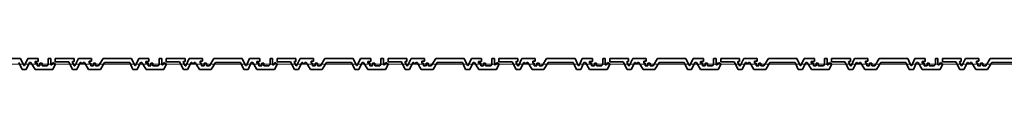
# Model space of a CAD drawing. Header units: metres. Extents: x -177922 to 5550634, y -507967 to 368279.
# Tile 36 of 125: x 3683296 to 3686851, y -83084 to -83044. Entities that reach past the tile are written whole.
import ezdxf

# ---------------------------------------------------------------- set-up
doc = ezdxf.new("R2010")
doc.units = ezdxf.units.M
doc.header["$LTSCALE"] = 0.05
doc.header["$PDSIZE"] = 0.8
doc.layers.add('A_1_Fassaden', color=7, linetype='Continuous')

msp = doc.modelspace()

# ---------------------------------------------------------------- linework, layer by layer
at = {"layer": 'A_1_Fassaden', "color": 45, "linetype": 'Continuous', "lineweight": 18}
for p, q in [((3683425.042, -83063.926), (3683024.678, -83063.926)), ((3683425.042, -83063.926), (3683024.678, -83063.926)), ((3683825.405, -83063.926), (3683425.042, -83063.926)), ((3683825.405, -83063.926), (3683425.042, -83063.926)), ((3684225.769, -83063.926), (3683825.405, -83063.926)), ((3684225.769, -83063.926), (3683825.405, -83063.926)), ((3684626.133, -83063.926), (3684225.769, -83063.926)), ((3684626.133, -83063.926), (3684225.769, -83063.926)), ((3685026.496, -83063.926), (3684626.133, -83063.926)), ((3685026.496, -83063.926), (3684626.133, -83063.926)), ((3685426.86, -83063.926), (3685026.496, -83063.926)), ((3685426.86, -83063.926), (3685026.496, -83063.926)), ((3685827.224, -83063.926), (3685426.86, -83063.926)), ((3685827.224, -83063.926), (3685426.86, -83063.926)), ((3686227.587, -83063.926), (3685827.224, -83063.926)), ((3686227.587, -83063.926), (3685827.224, -83063.926)), ((3686627.951, -83063.926), (3686227.587, -83063.926)), ((3686627.951, -83063.926), (3686227.587, -83063.926)), ((3687028.315, -83063.926), (3686627.951, -83063.926)), ((3687028.315, -83063.926), (3686627.951, -83063.926))]:
    msp.add_line(p, q, dxfattribs=at)
at = {"layer": 'A_1_Fassaden', "color": 7, "linetype": 'Continuous', "lineweight": 35}
for p, q in [((3683299.43, -83043.926), (3683196.942, -83043.926)), ((3683293.304, -83058.615), (3683304.991, -83083.926)), ((3683299.43, -83043.926), (3683311.117, -83069.236)), ((3683313.999, -83069.236), (3683311.117, -83069.236)), ((3683325.686, -83043.926), (3683313.999, -83069.236)), ((3683331.809, -83058.615), (3683320.122, -83083.926)), ((3683362.791, -83043.926), (3683325.686, -83043.926)), ((3683337.11, -83058.615), (3683331.809, -83058.615)), ((3683337.11, -83058.615), (3683352.274, -83083.926)), ((3683351.643, -83054.551), (3683351.643, -83061.419)), ((3683362.791, -83054.551), (3683351.643, -83054.551)), ((3683359.502, -83061.419), (3683351.643, -83061.419)), ((3683359.502, -83061.419), (3683359.502, -83071.061)), ((3683369.537, -83071.061), (3683359.502, -83071.061)), ((3683362.791, -83043.926), (3683362.791, -83054.551)), ((3683369.537, -83061.419), (3683369.537, -83071.061)), ((3683377.178, -83061.419), (3683369.537, -83061.419)), ((3683377.178, -83061.419), (3683377.178, -83071.061)), ((3683395.472, -83071.061), (3683377.178, -83071.061)), ((3683399.521, -83065.704), (3683395.472, -83071.061)), ((3683399.521, -83043.926), (3683399.521, -83065.704)), ((3683408.817, -83043.926), (3683399.521, -83043.926)), ((3683408.817, -83043.926), (3683408.817, -83066.617)), ((3683412.716, -83066.617), (3683408.817, -83066.617)), ((3683417.35, -83058.946), (3683412.716, -83066.617)), ((3683425.042, -83065.944), (3683416.133, -83083.926)), ((3683417.35, -83058.946), (3683425.042, -83062.884)), ((3683425.042, -83043.926), (3683425.042, -83055.591)), ((3683492.949, -83043.926), (3683425.042, -83043.926)), ((3683473.441, -83055.591), (3683425.042, -83055.591)), ((3683425.042, -83062.884), (3683425.042, -83065.944)), ((3683473.441, -83055.591), (3683487.566, -83083.926)), ((3683487.496, -83054.831), (3683486.693, -83056.758)), ((3683486.693, -83056.758), (3683493.31, -83070.03)), ((3683492.949, -83054.831), (3683487.496, -83054.831)), ((3683492.949, -83043.926), (3683492.949, -83054.831)), ((3683495.306, -83070.03), (3683493.31, -83070.03)), ((3683508.319, -83043.926), (3683495.306, -83070.03)), ((3683514.842, -83058.615), (3683502.224, -83083.926)), ((3683556.18, -83043.926), (3683508.319, -83043.926)), ((3683517.912, -83058.615), (3683514.842, -83058.615)), ((3683517.912, -83058.615), (3683519.683, -83062.757)), ((3683523.626, -83062.757), (3683519.683, -83062.757)), ((3683525.397, -83058.615), (3683523.626, -83062.757)), ((3683529.942, -83058.615), (3683525.397, -83058.615)), ((3683529.942, -83058.615), (3683545.279, -83083.926)), ((3683547.374, -83054.126), (3683547.374, -83061.47)), ((3683556.18, -83054.126), (3683547.374, -83054.126)), ((3683552.745, -83061.47), (3683547.374, -83061.47)), ((3683552.745, -83061.47), (3683552.745, -83070.243)), ((3683562.509, -83070.243), (3683552.745, -83070.243)), ((3683556.18, -83043.926), (3683556.18, -83054.126)), ((3683562.509, -83061.47), (3683562.509, -83070.243)), ((3683570.38, -83061.47), (3683562.509, -83061.47)), ((3683570.38, -83061.47), (3683570.38, -83070.243)), ((3683581.359, -83070.243), (3683570.38, -83070.243)), ((3683597.305, -83043.926), (3683581.359, -83070.243)), ((3683602.889, -83058.615), (3683587.553, -83083.926)), ((3683699.794, -83043.926), (3683597.305, -83043.926)), ((3683693.668, -83058.615), (3683602.889, -83058.615)), ((3683693.668, -83058.615), (3683705.355, -83083.926)), ((3683699.794, -83043.926), (3683711.481, -83069.236)), ((3683714.363, -83069.236), (3683711.481, -83069.236)), ((3683726.05, -83043.926), (3683714.363, -83069.236)), ((3683732.173, -83058.615), (3683720.486, -83083.926)), ((3683763.154, -83043.926), (3683726.05, -83043.926)), ((3683737.473, -83058.615), (3683732.173, -83058.615)), ((3683737.473, -83058.615), (3683752.637, -83083.926)), ((3683752.007, -83054.551), (3683752.007, -83061.419)), ((3683763.154, -83054.551), (3683752.007, -83054.551)), ((3683759.866, -83061.419), (3683752.007, -83061.419)), ((3683759.866, -83061.419), (3683759.866, -83071.061)), ((3683769.901, -83071.061), (3683759.866, -83071.061)), ((3683763.154, -83043.926), (3683763.154, -83054.551)), ((3683769.901, -83061.419), (3683769.901, -83071.061)), ((3683777.542, -83061.419), (3683769.901, -83061.419)), ((3683777.542, -83061.419), (3683777.542, -83071.061)), ((3683795.836, -83071.061), (3683777.542, -83071.061)), ((3683799.884, -83065.704), (3683795.836, -83071.061)), ((3683799.884, -83043.926), (3683799.884, -83065.704)), ((3683809.181, -83043.926), (3683799.884, -83043.926)), ((3683809.181, -83043.926), (3683809.181, -83066.617)), ((3683813.08, -83066.617), (3683809.181, -83066.617)), ((3683817.714, -83058.946), (3683813.08, -83066.617)), ((3683825.405, -83065.944), (3683816.497, -83083.926)), ((3683817.714, -83058.946), (3683825.405, -83062.884)), ((3683825.405, -83043.926), (3683825.405, -83055.591)), ((3683893.313, -83043.926), (3683825.405, -83043.926)), ((3683873.805, -83055.591), (3683825.405, -83055.591)), ((3683825.405, -83062.884), (3683825.405, -83065.944)), ((3683873.805, -83055.591), (3683887.93, -83083.926)), ((3683887.86, -83054.831), (3683887.057, -83056.758)), ((3683887.057, -83056.758), (3683893.674, -83070.03)), ((3683893.313, -83054.831), (3683887.86, -83054.831)), ((3683893.313, -83043.926), (3683893.313, -83054.831)), ((3683895.67, -83070.03), (3683893.674, -83070.03)), ((3683908.683, -83043.926), (3683895.67, -83070.03)), ((3683915.205, -83058.615), (3683902.588, -83083.926)), ((3683956.544, -83043.926), (3683908.683, -83043.926)), ((3683918.276, -83058.615), (3683915.205, -83058.615)), ((3683918.276, -83058.615), (3683920.047, -83062.757)), ((3683923.989, -83062.757), (3683920.047, -83062.757)), ((3683925.761, -83058.615), (3683923.989, -83062.757)), ((3683930.306, -83058.615), (3683925.761, -83058.615)), ((3683930.306, -83058.615), (3683945.642, -83083.926)), ((3683947.738, -83054.126), (3683947.738, -83061.47)), ((3683956.544, -83054.126), (3683947.738, -83054.126)), ((3683953.109, -83061.47), (3683947.738, -83061.47)), ((3683953.109, -83061.47), (3683953.109, -83070.243)), ((3683962.872, -83070.243), (3683953.109, -83070.243)), ((3683956.544, -83043.926), (3683956.544, -83054.126)), ((3683962.872, -83061.47), (3683962.872, -83070.243)), ((3683970.744, -83061.47), (3683962.872, -83061.47)), ((3683970.744, -83061.47), (3683970.744, -83070.243)), ((3683981.723, -83070.243), (3683970.744, -83070.243)), ((3683997.669, -83043.926), (3683981.723, -83070.243)), ((3684003.253, -83058.615), (3683987.917, -83083.926)), ((3684100.158, -83043.926), (3683997.669, -83043.926)), ((3684094.031, -83058.615), (3684003.253, -83058.615)), ((3684094.031, -83058.615), (3684105.719, -83083.926)), ((3684100.158, -83043.926), (3684111.845, -83069.236)), ((3684114.726, -83069.236), (3684111.845, -83069.236)), ((3684126.413, -83043.926), (3684114.726, -83069.236)), ((3684132.537, -83058.615), (3684120.849, -83083.926)), ((3684163.518, -83043.926), (3684126.413, -83043.926)), ((3684137.837, -83058.615), (3684132.537, -83058.615)), ((3684137.837, -83058.615), (3684153.001, -83083.926)), ((3684152.371, -83054.551), (3684152.371, -83061.419)), ((3684163.518, -83054.551), (3684152.371, -83054.551)), ((3684160.229, -83061.419), (3684152.371, -83061.419)), ((3684160.229, -83061.419), (3684160.229, -83071.061)), ((3684170.264, -83071.061), (3684160.229, -83071.061)), ((3684163.518, -83043.926), (3684163.518, -83054.551)), ((3684170.264, -83061.419), (3684170.264, -83071.061)), ((3684177.905, -83061.419), (3684170.264, -83061.419)), ((3684177.905, -83061.419), (3684177.905, -83071.061)), ((3684196.199, -83071.061), (3684177.905, -83071.061)), ((3684200.248, -83065.704), (3684196.199, -83071.061)), ((3684200.248, -83043.926), (3684200.248, -83065.704)), ((3684209.544, -83043.926), (3684200.248, -83043.926)), ((3684209.544, -83043.926), (3684209.544, -83066.617)), ((3684213.444, -83066.617), (3684209.544, -83066.617)), ((3684218.077, -83058.946), (3684213.444, -83066.617)), ((3684225.769, -83065.944), (3684216.86, -83083.926)), ((3684218.077, -83058.946), (3684225.769, -83062.884)), ((3684225.769, -83043.926), (3684225.769, -83055.591)), ((3684293.677, -83043.926), (3684225.769, -83043.926)), ((3684274.168, -83055.591), (3684225.769, -83055.591)), ((3684225.769, -83062.884), (3684225.769, -83065.944)), ((3684274.168, -83055.591), (3684288.293, -83083.926)), ((3684288.223, -83054.831), (3684287.421, -83056.758)), ((3684287.421, -83056.758), (3684294.037, -83070.03)), ((3684293.677, -83054.831), (3684288.223, -83054.831)), ((3684293.677, -83043.926), (3684293.677, -83054.831)), ((3684296.033, -83070.03), (3684294.037, -83070.03)), ((3684309.047, -83043.926), (3684296.033, -83070.03)), ((3684315.569, -83058.615), (3684302.951, -83083.926)), ((3684356.908, -83043.926), (3684309.047, -83043.926)), ((3684318.639, -83058.615), (3684315.569, -83058.615)), ((3684318.639, -83058.615), (3684320.411, -83062.757)), ((3684324.353, -83062.757), (3684320.411, -83062.757)), ((3684326.124, -83058.615), (3684324.353, -83062.757)), ((3684330.67, -83058.615), (3684326.124, -83058.615)), ((3684330.67, -83058.615), (3684346.006, -83083.926)), ((3684348.101, -83054.126), (3684348.101, -83061.47)), ((3684356.908, -83054.126), (3684348.101, -83054.126)), ((3684353.472, -83061.47), (3684348.101, -83061.47)), ((3684353.472, -83061.47), (3684353.472, -83070.243)), ((3684363.236, -83070.243), (3684353.472, -83070.243)), ((3684356.908, -83043.926), (3684356.908, -83054.126)), ((3684363.236, -83061.47), (3684363.236, -83070.243)), ((3684371.108, -83061.47), (3684363.236, -83061.47)), ((3684371.108, -83061.47), (3684371.108, -83070.243)), ((3684382.086, -83070.243), (3684371.108, -83070.243)), ((3684398.033, -83043.926), (3684382.086, -83070.243)), ((3684403.617, -83058.615), (3684388.28, -83083.926)), ((3684500.521, -83043.926), (3684398.033, -83043.926)), ((3684494.395, -83058.615), (3684403.617, -83058.615)), ((3684494.395, -83058.615), (3684506.082, -83083.926)), ((3684500.521, -83043.926), (3684512.208, -83069.236)), ((3684515.09, -83069.236), (3684512.208, -83069.236)), ((3684526.777, -83043.926), (3684515.09, -83069.236)), ((3684532.9, -83058.615), (3684521.213, -83083.926)), ((3684563.882, -83043.926), (3684526.777, -83043.926)), ((3684538.201, -83058.615), (3684532.9, -83058.615)), ((3684538.201, -83058.615), (3684553.365, -83083.926)), ((3684552.734, -83054.551), (3684552.734, -83061.419)), ((3684563.882, -83054.551), (3684552.734, -83054.551)), ((3684560.593, -83061.419), (3684552.734, -83061.419)), ((3684560.593, -83061.419), (3684560.593, -83071.061)), ((3684570.628, -83071.061), (3684560.593, -83071.061)), ((3684563.882, -83043.926), (3684563.882, -83054.551)), ((3684570.628, -83061.419), (3684570.628, -83071.061)), ((3684578.269, -83061.419), (3684570.628, -83061.419)), ((3684578.269, -83061.419), (3684578.269, -83071.061)), ((3684596.563, -83071.061), (3684578.269, -83071.061)), ((3684600.612, -83065.704), (3684596.563, -83071.061)), ((3684600.612, -83043.926), (3684600.612, -83065.704)), ((3684609.908, -83043.926), (3684600.612, -83043.926)), ((3684609.908, -83043.926), (3684609.908, -83066.617)), ((3684613.807, -83066.617), (3684609.908, -83066.617)), ((3684618.441, -83058.946), (3684613.807, -83066.617)), ((3684626.133, -83065.944), (3684617.224, -83083.926)), ((3684618.441, -83058.946), (3684626.133, -83062.884)), ((3684626.133, -83043.926), (3684626.133, -83055.591)), ((3684694.04, -83043.926), (3684626.133, -83043.926)), ((3684674.532, -83055.591), (3684626.133, -83055.591)), ((3684626.133, -83062.884), (3684626.133, -83065.944)), ((3684674.532, -83055.591), (3684688.657, -83083.926)), ((3684688.587, -83054.831), (3684687.784, -83056.758)), ((3684687.784, -83056.758), (3684694.401, -83070.03)), ((3684694.04, -83054.831), (3684688.587, -83054.831)), ((3684694.04, -83043.926), (3684694.04, -83054.831)), ((3684696.397, -83070.03), (3684694.401, -83070.03)), ((3684709.41, -83043.926), (3684696.397, -83070.03)), ((3684715.932, -83058.615), (3684703.315, -83083.926)), ((3684757.271, -83043.926), (3684709.41, -83043.926)), ((3684719.003, -83058.615), (3684715.932, -83058.615)), ((3684719.003, -83058.615), (3684720.774, -83062.757)), ((3684724.717, -83062.757), (3684720.774, -83062.757)), ((3684726.488, -83058.615), (3684724.717, -83062.757)), ((3684731.033, -83058.615), (3684726.488, -83058.615)), ((3684731.033, -83058.615), (3684746.369, -83083.926)), ((3684748.465, -83054.126), (3684748.465, -83061.47)), ((3684757.271, -83054.126), (3684748.465, -83054.126)), ((3684753.836, -83061.47), (3684748.465, -83061.47)), ((3684753.836, -83061.47), (3684753.836, -83070.243)), ((3684763.599, -83070.243), (3684753.836, -83070.243)), ((3684757.271, -83043.926), (3684757.271, -83054.126)), ((3684763.599, -83061.47), (3684763.599, -83070.243)), ((3684771.471, -83061.47), (3684763.599, -83061.47)), ((3684771.471, -83061.47), (3684771.471, -83070.243)), ((3684782.45, -83070.243), (3684771.471, -83070.243)), ((3684798.396, -83043.926), (3684782.45, -83070.243)), ((3684803.98, -83058.615), (3684788.644, -83083.926)), ((3684900.885, -83043.926), (3684798.396, -83043.926)), ((3684894.759, -83058.615), (3684803.98, -83058.615)), ((3684894.759, -83058.615), (3684906.446, -83083.926)), ((3684900.885, -83043.926), (3684912.572, -83069.236)), ((3684915.454, -83069.236), (3684912.572, -83069.236)), ((3684927.141, -83043.926), (3684915.454, -83069.236)), ((3684933.264, -83058.615), (3684921.577, -83083.926)), ((3684964.245, -83043.926), (3684927.141, -83043.926)), ((3684938.564, -83058.615), (3684933.264, -83058.615)), ((3684938.564, -83058.615), (3684953.728, -83083.926)), ((3684953.098, -83054.551), (3684953.098, -83061.419)), ((3684964.245, -83054.551), (3684953.098, -83054.551)), ((3684960.957, -83061.419), (3684953.098, -83061.419)), ((3684960.957, -83061.419), (3684960.957, -83071.061)), ((3684970.992, -83071.061), (3684960.957, -83071.061)), ((3684964.245, -83043.926), (3684964.245, -83054.551)), ((3684970.992, -83061.419), (3684970.992, -83071.061)), ((3684978.633, -83061.419), (3684970.992, -83061.419)), ((3684978.633, -83061.419), (3684978.633, -83071.061)), ((3684996.926, -83071.061), (3684978.633, -83071.061)), ((3685000.975, -83065.704), (3684996.926, -83071.061)), ((3685000.975, -83043.926), (3685000.975, -83065.704)), ((3685010.272, -83043.926), (3685000.975, -83043.926)), ((3685010.272, -83043.926), (3685010.272, -83066.617)), ((3685014.171, -83066.617), (3685010.272, -83066.617)), ((3685018.804, -83058.946), (3685014.171, -83066.617)), ((3685026.496, -83065.944), (3685017.588, -83083.926)), ((3685018.804, -83058.946), (3685026.496, -83062.884)), ((3685026.496, -83043.926), (3685026.496, -83055.591)), ((3685094.404, -83043.926), (3685026.496, -83043.926)), ((3685074.895, -83055.591), (3685026.496, -83055.591)), ((3685026.496, -83062.884), (3685026.496, -83065.944)), ((3685074.895, -83055.591), (3685089.021, -83083.926)), ((3685088.951, -83054.831), (3685088.148, -83056.758)), ((3685088.148, -83056.758), (3685094.764, -83070.03)), ((3685094.404, -83054.831), (3685088.951, -83054.831)), ((3685094.404, -83043.926), (3685094.404, -83054.831)), ((3685096.761, -83070.03), (3685094.764, -83070.03)), ((3685109.774, -83043.926), (3685096.761, -83070.03)), ((3685116.296, -83058.615), (3685103.679, -83083.926)), ((3685157.635, -83043.926), (3685109.774, -83043.926)), ((3685119.366, -83058.615), (3685116.296, -83058.615)), ((3685119.366, -83058.615), (3685121.138, -83062.757)), ((3685125.08, -83062.757), (3685121.138, -83062.757)), ((3685126.852, -83058.615), (3685125.08, -83062.757)), ((3685131.397, -83058.615), (3685126.852, -83058.615)), ((3685131.397, -83058.615), (3685146.733, -83083.926)), ((3685148.829, -83054.126), (3685148.829, -83061.47)), ((3685157.635, -83054.126), (3685148.829, -83054.126)), ((3685154.2, -83061.47), (3685148.829, -83061.47)), ((3685154.2, -83061.47), (3685154.2, -83070.243)), ((3685163.963, -83070.243), (3685154.2, -83070.243)), ((3685157.635, -83043.926), (3685157.635, -83054.126)), ((3685163.963, -83061.47), (3685163.963, -83070.243)), ((3685171.835, -83061.47), (3685163.963, -83061.47)), ((3685171.835, -83061.47), (3685171.835, -83070.243)), ((3685182.814, -83070.243), (3685171.835, -83070.243)), ((3685198.76, -83043.926), (3685182.814, -83070.243)), ((3685204.344, -83058.615), (3685189.008, -83083.926)), ((3685301.248, -83043.926), (3685198.76, -83043.926)), ((3685295.122, -83058.615), (3685204.344, -83058.615)), ((3685295.122, -83058.615), (3685306.81, -83083.926)), ((3685301.248, -83043.926), (3685312.936, -83069.236)), ((3685315.817, -83069.236), (3685312.936, -83069.236)), ((3685327.504, -83043.926), (3685315.817, -83069.236)), ((3685333.628, -83058.615), (3685321.94, -83083.926)), ((3685364.609, -83043.926), (3685327.504, -83043.926)), ((3685338.928, -83058.615), (3685333.628, -83058.615)), ((3685338.928, -83058.615), (3685354.092, -83083.926)), ((3685353.462, -83054.551), (3685353.462, -83061.419)), ((3685364.609, -83054.551), (3685353.462, -83054.551)), ((3685361.32, -83061.419), (3685353.462, -83061.419)), ((3685361.32, -83061.419), (3685361.32, -83071.061)), ((3685371.355, -83071.061), (3685361.32, -83071.061)), ((3685364.609, -83043.926), (3685364.609, -83054.551)), ((3685371.355, -83061.419), (3685371.355, -83071.061)), ((3685378.996, -83061.419), (3685371.355, -83061.419)), ((3685378.996, -83061.419), (3685378.996, -83071.061)), ((3685397.29, -83071.061), (3685378.996, -83071.061)), ((3685401.339, -83065.704), (3685397.29, -83071.061)), ((3685401.339, -83043.926), (3685401.339, -83065.704)), ((3685410.635, -83043.926), (3685401.339, -83043.926)), ((3685410.635, -83043.926), (3685410.635, -83066.617)), ((3685414.535, -83066.617), (3685410.635, -83066.617)), ((3685419.168, -83058.946), (3685414.535, -83066.617)), ((3685426.86, -83065.944), (3685417.951, -83083.926)), ((3685419.168, -83058.946), (3685426.86, -83062.884)), ((3685426.86, -83043.926), (3685426.86, -83055.591)), ((3685494.767, -83043.926), (3685426.86, -83043.926)), ((3685475.259, -83055.591), (3685426.86, -83055.591)), ((3685426.86, -83062.884), (3685426.86, -83065.944)), ((3685475.259, -83055.591), (3685489.384, -83083.926)), ((3685489.314, -83054.831), (3685488.512, -83056.758)), ((3685488.512, -83056.758), (3685495.128, -83070.03)), ((3685494.767, -83054.831), (3685489.314, -83054.831)), ((3685494.767, -83043.926), (3685494.767, -83054.831)), ((3685497.124, -83070.03), (3685495.128, -83070.03)), ((3685510.138, -83043.926), (3685497.124, -83070.03)), ((3685516.66, -83058.615), (3685504.042, -83083.926)), ((3685557.999, -83043.926), (3685510.138, -83043.926)), ((3685519.73, -83058.615), (3685516.66, -83058.615)), ((3685519.73, -83058.615), (3685521.501, -83062.757)), ((3685525.444, -83062.757), (3685521.501, -83062.757)), ((3685527.215, -83058.615), (3685525.444, -83062.757)), ((3685531.76, -83058.615), (3685527.215, -83058.615)), ((3685531.76, -83058.615), (3685547.097, -83083.926)), ((3685549.192, -83054.126), (3685549.192, -83061.47)), ((3685557.999, -83054.126), (3685549.192, -83054.126)), ((3685554.563, -83061.47), (3685549.192, -83061.47)), ((3685554.563, -83061.47), (3685554.563, -83070.243)), ((3685564.327, -83070.243), (3685554.563, -83070.243)), ((3685557.999, -83043.926), (3685557.999, -83054.126)), ((3685564.327, -83061.47), (3685564.327, -83070.243)), ((3685572.199, -83061.47), (3685564.327, -83061.47)), ((3685572.199, -83061.47), (3685572.199, -83070.243)), ((3685583.177, -83070.243), (3685572.199, -83070.243)), ((3685599.124, -83043.926), (3685583.177, -83070.243)), ((3685604.707, -83058.615), (3685589.371, -83083.926)), ((3685701.612, -83043.926), (3685599.124, -83043.926)), ((3685695.486, -83058.615), (3685604.707, -83058.615)), ((3685695.486, -83058.615), (3685707.173, -83083.926)), ((3685701.612, -83043.926), (3685713.299, -83069.236)), ((3685716.181, -83069.236), (3685713.299, -83069.236)), ((3685727.868, -83043.926), (3685716.181, -83069.236)), ((3685733.991, -83058.615), (3685722.304, -83083.926)), ((3685764.972, -83043.926), (3685727.868, -83043.926)), ((3685739.291, -83058.615), (3685733.991, -83058.615)), ((3685739.291, -83058.615), (3685754.455, -83083.926)), ((3685753.825, -83054.551), (3685753.825, -83061.419)), ((3685764.972, -83054.551), (3685753.825, -83054.551)), ((3685761.684, -83061.419), (3685753.825, -83061.419)), ((3685761.684, -83061.419), (3685761.684, -83071.061)), ((3685771.719, -83071.061), (3685761.684, -83071.061)), ((3685764.972, -83043.926), (3685764.972, -83054.551)), ((3685771.719, -83061.419), (3685771.719, -83071.061)), ((3685779.36, -83061.419), (3685771.719, -83061.419)), ((3685779.36, -83061.419), (3685779.36, -83071.061)), ((3685797.654, -83071.061), (3685779.36, -83071.061)), ((3685801.703, -83065.704), (3685797.654, -83071.061)), ((3685801.703, -83043.926), (3685801.703, -83065.704)), ((3685810.999, -83043.926), (3685801.703, -83043.926)), ((3685810.999, -83043.926), (3685810.999, -83066.617)), ((3685814.898, -83066.617), (3685810.999, -83066.617)), ((3685819.532, -83058.946), (3685814.898, -83066.617)), ((3685827.224, -83065.944), (3685818.315, -83083.926)), ((3685819.532, -83058.946), (3685827.224, -83062.884)), ((3685827.224, -83043.926), (3685827.224, -83055.591)), ((3685895.131, -83043.926), (3685827.224, -83043.926)), ((3685875.623, -83055.591), (3685827.224, -83055.591)), ((3685827.224, -83062.884), (3685827.224, -83065.944)), ((3685875.623, -83055.591), (3685889.748, -83083.926)), ((3685889.678, -83054.831), (3685888.875, -83056.758)), ((3685888.875, -83056.758), (3685895.492, -83070.03)), ((3685895.131, -83054.831), (3685889.678, -83054.831)), ((3685895.131, -83043.926), (3685895.131, -83054.831)), ((3685897.488, -83070.03), (3685895.492, -83070.03)), ((3685910.501, -83043.926), (3685897.488, -83070.03)), ((3685917.023, -83058.615), (3685904.406, -83083.926)), ((3685958.362, -83043.926), (3685910.501, -83043.926)), ((3685920.094, -83058.615), (3685917.023, -83058.615)), ((3685920.094, -83058.615), (3685921.865, -83062.757)), ((3685925.807, -83062.757), (3685921.865, -83062.757)), ((3685927.579, -83058.615), (3685925.807, -83062.757)), ((3685932.124, -83058.615), (3685927.579, -83058.615)), ((3685932.124, -83058.615), (3685947.46, -83083.926)), ((3685949.556, -83054.126), (3685949.556, -83061.47)), ((3685958.362, -83054.126), (3685949.556, -83054.126)), ((3685954.927, -83061.47), (3685949.556, -83061.47)), ((3685954.927, -83061.47), (3685954.927, -83070.243)), ((3685964.69, -83070.243), (3685954.927, -83070.243)), ((3685958.362, -83043.926), (3685958.362, -83054.126)), ((3685964.69, -83061.47), (3685964.69, -83070.243)), ((3685972.562, -83061.47), (3685964.69, -83061.47)), ((3685972.562, -83061.47), (3685972.562, -83070.243)), ((3685983.541, -83070.243), (3685972.562, -83070.243)), ((3685999.487, -83043.926), (3685983.541, -83070.243)), ((3686005.071, -83058.615), (3685989.735, -83083.926)), ((3686101.976, -83043.926), (3685999.487, -83043.926)), ((3686095.85, -83058.615), (3686005.071, -83058.615)), ((3686095.85, -83058.615), (3686107.537, -83083.926)), ((3686101.976, -83043.926), (3686113.663, -83069.236)), ((3686116.545, -83069.236), (3686113.663, -83069.236)), ((3686128.232, -83043.926), (3686116.545, -83069.236)), ((3686134.355, -83058.615), (3686122.668, -83083.926)), ((3686165.336, -83043.926), (3686128.232, -83043.926)), ((3686139.655, -83058.615), (3686134.355, -83058.615)), ((3686139.655, -83058.615), (3686154.819, -83083.926)), ((3686154.189, -83054.551), (3686154.189, -83061.419)), ((3686165.336, -83054.551), (3686154.189, -83054.551)), ((3686162.048, -83061.419), (3686154.189, -83061.419)), ((3686162.048, -83061.419), (3686162.048, -83071.061)), ((3686172.083, -83071.061), (3686162.048, -83071.061)), ((3686165.336, -83043.926), (3686165.336, -83054.551)), ((3686172.083, -83061.419), (3686172.083, -83071.061)), ((3686179.724, -83061.419), (3686172.083, -83061.419)), ((3686179.724, -83061.419), (3686179.724, -83071.061)), ((3686198.017, -83071.061), (3686179.724, -83071.061)), ((3686202.066, -83065.704), (3686198.017, -83071.061)), ((3686202.066, -83043.926), (3686202.066, -83065.704)), ((3686211.362, -83043.926), (3686202.066, -83043.926)), ((3686211.362, -83043.926), (3686211.362, -83066.617)), ((3686215.262, -83066.617), (3686211.362, -83066.617)), ((3686219.895, -83058.946), (3686215.262, -83066.617)), ((3686227.587, -83065.944), (3686218.679, -83083.926)), ((3686219.895, -83058.946), (3686227.587, -83062.884)), ((3686227.587, -83043.926), (3686227.587, -83055.591)), ((3686295.495, -83043.926), (3686227.587, -83043.926)), ((3686275.986, -83055.591), (3686227.587, -83055.591)), ((3686227.587, -83062.884), (3686227.587, -83065.944)), ((3686275.986, -83055.591), (3686290.111, -83083.926)), ((3686290.041, -83054.831), (3686289.239, -83056.758)), ((3686289.239, -83056.758), (3686295.855, -83070.03)), ((3686295.495, -83054.831), (3686290.041, -83054.831)), ((3686295.495, -83043.926), (3686295.495, -83054.831)), ((3686297.852, -83070.03), (3686295.855, -83070.03)), ((3686310.865, -83043.926), (3686297.852, -83070.03)), ((3686317.387, -83058.615), (3686304.769, -83083.926)), ((3686358.726, -83043.926), (3686310.865, -83043.926)), ((3686320.457, -83058.615), (3686317.387, -83058.615)), ((3686320.457, -83058.615), (3686322.229, -83062.757)), ((3686326.171, -83062.757), (3686322.229, -83062.757)), ((3686327.942, -83058.615), (3686326.171, -83062.757)), ((3686332.488, -83058.615), (3686327.942, -83058.615)), ((3686332.488, -83058.615), (3686347.824, -83083.926)), ((3686349.919, -83054.126), (3686349.919, -83061.47)), ((3686358.726, -83054.126), (3686349.919, -83054.126)), ((3686355.29, -83061.47), (3686349.919, -83061.47)), ((3686355.29, -83061.47), (3686355.29, -83070.243)), ((3686365.054, -83070.243), (3686355.29, -83070.243)), ((3686358.726, -83043.926), (3686358.726, -83054.126)), ((3686365.054, -83061.47), (3686365.054, -83070.243)), ((3686372.926, -83061.47), (3686365.054, -83061.47)), ((3686372.926, -83061.47), (3686372.926, -83070.243)), ((3686383.904, -83070.243), (3686372.926, -83070.243)), ((3686399.851, -83043.926), (3686383.904, -83070.243)), ((3686405.435, -83058.615), (3686390.098, -83083.926)), ((3686502.339, -83043.926), (3686399.851, -83043.926)), ((3686496.213, -83058.615), (3686405.435, -83058.615)), ((3686496.213, -83058.615), (3686507.9, -83083.926)), ((3686502.339, -83043.926), (3686514.027, -83069.236)), ((3686516.908, -83069.236), (3686514.027, -83069.236)), ((3686528.595, -83043.926), (3686516.908, -83069.236)), ((3686534.718, -83058.615), (3686523.031, -83083.926)), ((3686565.7, -83043.926), (3686528.595, -83043.926)), ((3686540.019, -83058.615), (3686534.718, -83058.615)), ((3686540.019, -83058.615), (3686555.183, -83083.926)), ((3686554.552, -83054.551), (3686554.552, -83061.419)), ((3686565.7, -83054.551), (3686554.552, -83054.551)), ((3686562.411, -83061.419), (3686554.552, -83061.419)), ((3686562.411, -83061.419), (3686562.411, -83071.061)), ((3686572.446, -83071.061), (3686562.411, -83071.061)), ((3686565.7, -83043.926), (3686565.7, -83054.551)), ((3686572.446, -83061.419), (3686572.446, -83071.061)), ((3686580.087, -83061.419), (3686572.446, -83061.419)), ((3686580.087, -83061.419), (3686580.087, -83071.061)), ((3686598.381, -83071.061), (3686580.087, -83071.061)), ((3686602.43, -83065.704), (3686598.381, -83071.061)), ((3686602.43, -83043.926), (3686602.43, -83065.704)), ((3686611.726, -83043.926), (3686602.43, -83043.926)), ((3686611.726, -83043.926), (3686611.726, -83066.617)), ((3686615.626, -83066.617), (3686611.726, -83066.617)), ((3686620.259, -83058.946), (3686615.626, -83066.617)), ((3686627.951, -83065.944), (3686619.042, -83083.926)), ((3686620.259, -83058.946), (3686627.951, -83062.884)), ((3686627.951, -83043.926), (3686627.951, -83055.591)), ((3686695.858, -83043.926), (3686627.951, -83043.926)), ((3686676.35, -83055.591), (3686627.951, -83055.591)), ((3686627.951, -83062.884), (3686627.951, -83065.944)), ((3686676.35, -83055.591), (3686690.475, -83083.926)), ((3686690.405, -83054.831), (3686689.603, -83056.758)), ((3686689.603, -83056.758), (3686696.219, -83070.03)), ((3686695.858, -83054.831), (3686690.405, -83054.831)), ((3686695.858, -83043.926), (3686695.858, -83054.831)), ((3686698.215, -83070.03), (3686696.219, -83070.03)), ((3686711.229, -83043.926), (3686698.215, -83070.03)), ((3686717.751, -83058.615), (3686705.133, -83083.926)), ((3686759.09, -83043.926), (3686711.229, -83043.926)), ((3686720.821, -83058.615), (3686717.751, -83058.615)), ((3686720.821, -83058.615), (3686722.592, -83062.757)), ((3686726.535, -83062.757), (3686722.592, -83062.757)), ((3686728.306, -83058.615), (3686726.535, -83062.757)), ((3686732.851, -83058.615), (3686728.306, -83058.615)), ((3686732.851, -83058.615), (3686748.188, -83083.926)), ((3686750.283, -83054.126), (3686750.283, -83061.47)), ((3686759.09, -83054.126), (3686750.283, -83054.126)), ((3686755.654, -83061.47), (3686750.283, -83061.47)), ((3686755.654, -83061.47), (3686755.654, -83070.243)), ((3686765.418, -83070.243), (3686755.654, -83070.243)), ((3686759.09, -83043.926), (3686759.09, -83054.126)), ((3686765.418, -83061.47), (3686765.418, -83070.243)), ((3686773.29, -83061.47), (3686765.418, -83061.47)), ((3686773.29, -83061.47), (3686773.29, -83070.243)), ((3686784.268, -83070.243), (3686773.29, -83070.243)), ((3686800.214, -83043.926), (3686784.268, -83070.243)), ((3686805.798, -83058.615), (3686790.462, -83083.926)), ((3686902.703, -83043.926), (3686800.214, -83043.926)), ((3686896.577, -83058.615), (3686805.798, -83058.615)), ((3683320.122, -83083.926), (3683304.991, -83083.926)), ((3683416.133, -83083.926), (3683352.274, -83083.926)), ((3683502.224, -83083.926), (3683487.566, -83083.926)), ((3683587.553, -83083.926), (3683545.279, -83083.926)), ((3683720.486, -83083.926), (3683705.355, -83083.926)), ((3683816.497, -83083.926), (3683752.637, -83083.926)), ((3683902.588, -83083.926), (3683887.93, -83083.926)), ((3683987.917, -83083.926), (3683945.642, -83083.926)), ((3684120.849, -83083.926), (3684105.719, -83083.926)), ((3684216.86, -83083.926), (3684153.001, -83083.926)), ((3684302.951, -83083.926), (3684288.293, -83083.926)), ((3684388.28, -83083.926), (3684346.006, -83083.926)), ((3684521.213, -83083.926), (3684506.082, -83083.926)), ((3684617.224, -83083.926), (3684553.365, -83083.926)), ((3684703.315, -83083.926), (3684688.657, -83083.926)), ((3684788.644, -83083.926), (3684746.369, -83083.926)), ((3684921.577, -83083.926), (3684906.446, -83083.926)), ((3685017.588, -83083.926), (3684953.728, -83083.926)), ((3685103.679, -83083.926), (3685089.021, -83083.926)), ((3685189.008, -83083.926), (3685146.733, -83083.926)), ((3685321.94, -83083.926), (3685306.81, -83083.926)), ((3685417.951, -83083.926), (3685354.092, -83083.926)), ((3685504.042, -83083.926), (3685489.384, -83083.926)), ((3685589.371, -83083.926), (3685547.097, -83083.926)), ((3685722.304, -83083.926), (3685707.173, -83083.926)), ((3685818.315, -83083.926), (3685754.455, -83083.926)), ((3685904.406, -83083.926), (3685889.748, -83083.926)), ((3685989.735, -83083.926), (3685947.46, -83083.926)), ((3686122.668, -83083.926), (3686107.537, -83083.926)), ((3686218.679, -83083.926), (3686154.819, -83083.926)), ((3686304.769, -83083.926), (3686290.111, -83083.926)), ((3686390.098, -83083.926), (3686347.824, -83083.926)), ((3686523.031, -83083.926), (3686507.9, -83083.926)), ((3686619.042, -83083.926), (3686555.183, -83083.926)), ((3686705.133, -83083.926), (3686690.475, -83083.926)), ((3686790.462, -83083.926), (3686748.188, -83083.926))]:
    msp.add_line(p, q, dxfattribs=at)
at = {"layer": 'A_1_Fassaden', "color": 45, "linetype": 'Continuous', "lineweight": 18}
for p in [(3683425.042, -83063.926), (3683425.042, -83063.926), (3683825.405, -83063.926), (3683825.405, -83063.926), (3684225.769, -83063.926), (3684225.769, -83063.926), (3684626.133, -83063.926), (3684626.133, -83063.926), (3685026.496, -83063.926), (3685026.496, -83063.926), (3685426.86, -83063.926), (3685426.86, -83063.926), (3685827.224, -83063.926), (3685827.224, -83063.926), (3686227.587, -83063.926), (3686227.587, -83063.926), (3686627.951, -83063.926), (3686627.951, -83063.926)]:
    msp.add_point(p, dxfattribs=at)

doc.saveas('drawing.dxf')
